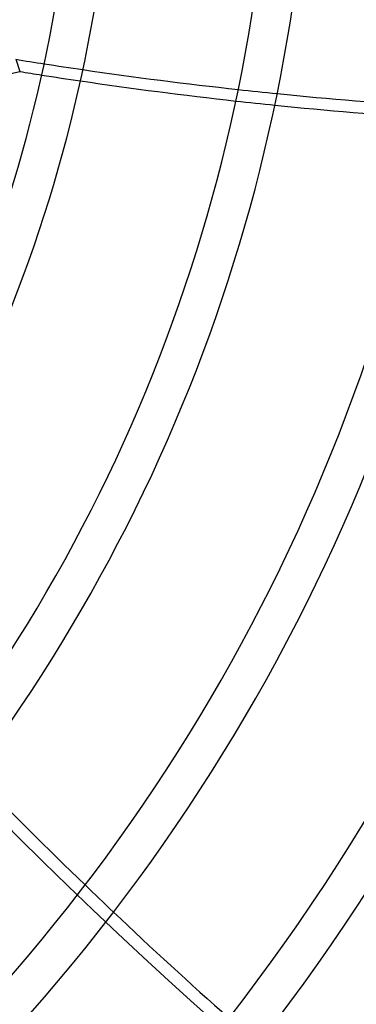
# Model space of a CAD drawing. Header units: millimetres. Extents: x -243 to 243, y -242 to 242.
# Tile 42 of 77: x 65 to 80, y -57 to -12. Entities that reach past the tile are written whole.
import ezdxf

# ---------------------------------------------------------------- set-up
doc = ezdxf.new("R2010")
doc.units = ezdxf.units.MM
doc.layers.add('MAIN-1', color=7, linetype='Continuous')

msp = doc.modelspace()

# ---------------------------------------------------------------- linework, layer by layer
at = {"layer": 'MAIN-1'}
for p in [(64.659, -14.015), (62.658, -15.051)]:
    msp.add_line(p, (64.841, -14.574), dxfattribs=at)
for radius, start, end in [(180, 270.00002, 89.99998), (179, 270.00002, 89.99998), (189, 179.99998, 0), (188, 179.99998, 0), (180, 270.00002, 0), (179, 270.00002, 0), (69.273, 320.77909, 0), (67.483, 322.72669, 0), (76.433, 318.85728, 0), (78.223, 318.93646, 0), (85.383, 318.45792, 0), (87.173, 318.53178, 0), (94.333, 318.13352, 0), (96.123, 318.20256, 0)]:
    msp.add_arc((0, 0), radius, start, end, dxfattribs=at)
for centre, major_axis, start_param, end_param in [((120.33, 137.731), (-177.049, -57.527), 1.004743, 1.012236), ((120.33, 137.731), (-177.049, -57.527), 1.012236, 1.022366), ((120.512, 137.172), (177.049, 57.527), -2.13685, -2.131041), ((120.512, 137.172), (177.049, 57.527), -2.131041, -2.120904), ((120.33, 137.731), (-177.049, -57.527), 1.022366, 1.062766), ((120.512, 137.172), (177.049, 57.527), -2.120904, -2.080473), ((120.33, 137.731), (-177.049, -57.527), 1.062766, 1.07284), ((120.33, 137.731), (-177.049, -57.527), 1.07284, 1.113047), ((120.512, 137.172), (177.049, 57.527), -2.080473, -2.070391), ((120.512, 137.172), (177.049, 57.527), -2.070391, -2.030149), ((162.854, 66.631), (-109.422, 150.607), 1.73342, 2.280953), ((163.329, 66.977), (-109.422, 150.607), 1.748276, 1.787357), ((163.329, 66.977), (-109.422, 150.607), 1.787357, 1.797111), ((163.329, 66.977), (-109.422, 150.607), 1.797111, 1.836112)]:
    msp.add_ellipse(centre, major_axis=major_axis, ratio=0.809017, start_param=start_param, end_param=end_param, dxfattribs=at)

doc.saveas('drawing.dxf')
